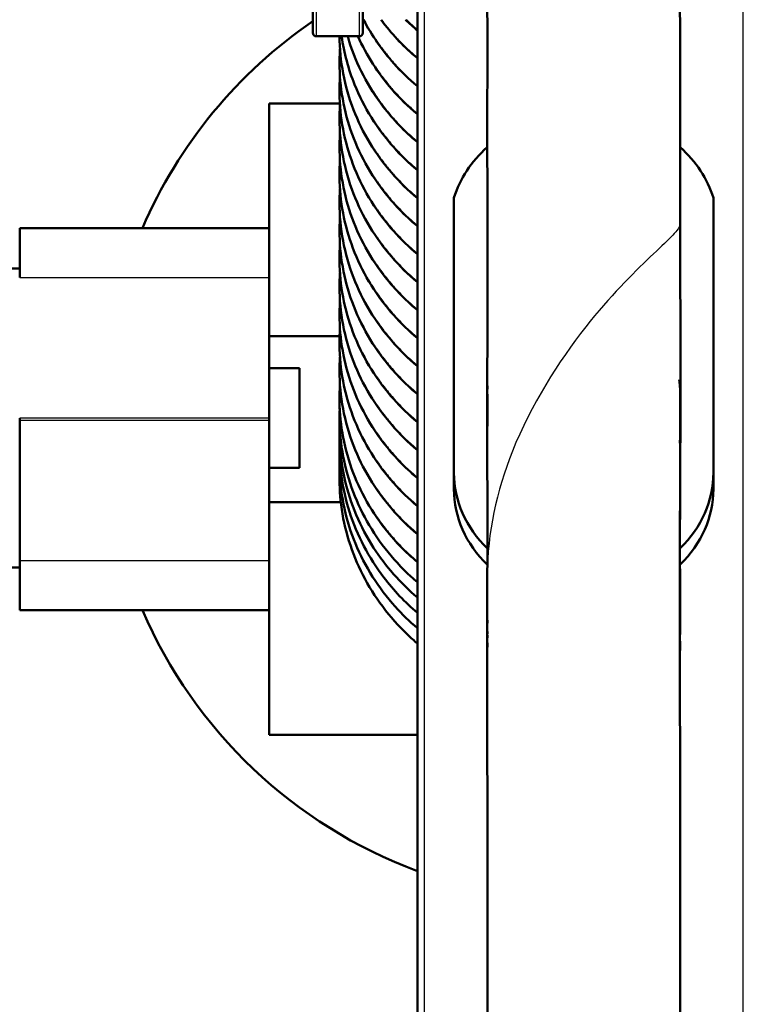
# Model space of a CAD drawing. Header units: millimetres. Extents: x 70 to 1011, y -602 to 1647.
# Tile 64 of 93: x 188 to 210, y 1404 to 1433. Entities that reach past the tile are written whole.
import ezdxf

# ---------------------------------------------------------------- set-up
doc = ezdxf.new("R2010")
doc.units = ezdxf.units.MM
doc.header["$LTSCALE"] = 0.75
doc.layers.add('Visible', color=7, linetype='Continuous', lineweight=50)
doc.layers.add('Visible Narrow', color=7, linetype='Continuous', lineweight=25)

msp = doc.modelspace()

# ---------------------------------------------------------------- linework, layer by layer
at = {"layer": 'Visible', "extrusion": (-1e-16, -1, 2.966e-13)}
for p, q in [((200.081, 1381.609, 660.64), (200.081, 1642.669, 513.087)), ((198.339, 1432.853, 286.961), (197.039, 1432.853, 286.961)), ((195.624, 1430.835, 155.455), (195.624, 1427.085, 155.455)), ((197.75, 1430.835, 155.455), (195.624, 1430.835, 155.455)), ((201.181, 1427.991, 635.803), (201.181, 1419.721, 640.478)), ((208.981, 1419.721, 640.478), (208.981, 1427.991, 635.803)), ((188.124, 1425.594, 270.518), (188.124, 1427.085, 269.823)), ((188.124, 1427.085, 269.823), (195.624, 1427.085, 269.823)), ((195.624, 1427.085, 269.823), (195.624, 1425.594, 270.518)), ((188.124, 1425.868, 266.456), (187.124, 1425.868, 266.456)), ((197.742, 1423.835, 174.455), (195.624, 1423.835, 174.455)), ((195.624, 1422.868, 266.456), (196.539, 1422.868, 266.456)), ((188.124, 1421.302, 271.455), (188.124, 1421.368, 271.455)), ((195.624, 1421.302, 271.455), (195.624, 1421.368, 271.455)), ((195.624, 1419.868, 266.456), (196.539, 1419.868, 266.456)), ((201.181, 1419.721, 640.478), (201.181, 1419.229, 639.607)), ((208.981, 1419.721, 640.478), (208.981, 1419.229, 639.607)), ((197.779, 1418.835, 174.455), (195.624, 1418.835, 174.455)), ((188.124, 1416.868, 266.456), (187.124, 1416.868, 266.456)), ((188.124, 1415.585, 269.823), (188.124, 1417.076, 270.518)), ((195.624, 1417.076, 270.518), (195.624, 1415.585, 269.823)), ((195.624, 1415.585, 269.823), (188.124, 1415.585, 269.823)), ((195.624, 1415.585, 155.455), (195.624, 1411.835, 155.455)), ((195.624, 1411.835, 155.455), (200.081, 1411.835, 155.455))]:
    msp.add_line(p, q, dxfattribs=at)
at = {"layer": 'Visible', "extrusion": (-1, 6e-16, -3e-16)}
msp.add_arc((-1437.353, 286.961, -196.939), 4.4, 0, 122.1203, dxfattribs=at)
at = {"layer": 'Visible', "extrusion": (1, -7e-16, 4e-16)}
msp.add_arc((1437.353, 286.961, 198.439), 4.4, 57.8797, 180, dxfattribs=at)
at = {"layer": 'Visible'}
for start, end in [(124.365, 156.6372), (203.3628, 249.6503)]:
    msp.add_arc((205.124, 1421.335, 110.455), 14.5, start, end, dxfattribs=at)
at = {"layer": 'Visible', "extrusion": (0, -2.966e-13, -1)}
for centre, start, end in [((-197.039, 1432.953, -286.961), 270, 0), ((-198.339, 1432.953, -286.961), 180, 270)]:
    msp.add_arc(centre, 0.1, start, end, dxfattribs=at)
at = {"layer": 'Visible', "extrusion": (-1.883e-13, 0.492052, 0.870566)}
msp.add_arc((-204.951, -929.315, 1256.154), 3.9, 315.2437, 345.1757, dxfattribs=at)
at = {"layer": 'Visible', "extrusion": (1.495e-13, 0.492052, 0.870566)}
msp.add_arc((-205.211, -929.315, 1256.154), 3.9, 194.8243, 224.742, dxfattribs=at)
at = {"layer": 'Visible', "extrusion": (1, -1e-16, 0)}
for centre, start, end in [((1421.368, 261.455, 195.624), 65, 90), ((1421.302, 261.455, 195.624), 90, 115)]:
    msp.add_arc(centre, 10, start, end, dxfattribs=at)
at = {"layer": 'Visible', "extrusion": (-1, 1e-16, 0)}
msp.add_arc((-1421.368, 266.456, -196.539), 1.5, 0, 180, dxfattribs=at)
at = {"layer": 'Visible', "extrusion": (-1, 6e-16, -4.7e-15)}
msp.add_arc((-1421.302, 261.455, -188.124), 10, 65, 90, dxfattribs=at)
at = {"layer": 'Visible', "extrusion": (4.28e-14, 0.492052, 0.870566)}
msp.add_arc((-205.081, -920.813, 1256.154), 3.9, 0, 42.0624, dxfattribs=at)
at = {"layer": 'Visible', "extrusion": (9.21e-14, 0.492052, 0.870566)}
msp.add_arc((-205.081, -920.813, 1256.154), 3.9, 138.0923, 180, dxfattribs=at)
at = {"layer": 'Visible', "extrusion": (1.684e-13, 0.492052, 0.870566)}
msp.add_arc((-205.081, -920.813, 1255.154), 3.9, 0, 42.0492, dxfattribs=at)
at = {"layer": 'Visible', "extrusion": (3.2e-15, 0.492052, 0.870566)}
msp.add_arc((-205.081, -920.813, 1255.154), 3.9, 138.064, 180, dxfattribs=at)
at = {"layer": 'Visible'}
for points, knots in [([(202.185, 1364.569, 777.537), (202.188, 1365.07, 778.247), (202.182, 1365.601, 778.937), (202.188, 1367.796, 781.657), (202.192, 1369.729, 783.492), (202.185, 1374.63, 787.212), (202.191, 1377.756, 788.967), (202.189, 1383.703, 791.418), (202.194, 1386.502, 792.253), (202.175, 1392.516, 793.787), (202.188, 1395.841, 794.123), (202.187, 1401.637, 794.324), (202.183, 1404.144, 794.173), (202.191, 1410.067, 793.555), (202.173, 1413.424, 792.517), (202.191, 1418.758, 790.578), (202.179, 1420.647, 789.341), (202.188, 1424.894, 786.663), (202.198, 1426.9, 784.584), (202.179, 1429.642, 781.048), (202.181, 1430.681, 779.72), (202.193, 1432.497, 776.544), (202.181, 1433.267, 774.706), (202.187, 1434.617, 771.862), (202.184, 1434.892, 770.718), (202.187, 1435.687, 768.54), (202.184, 1435.881, 767.393), (202.186, 1436.54, 765.045), (202.185, 1436.714, 763.764), (202.186, 1437.121, 761.236), (202.183, 1437.17, 759.954), (202.186, 1437.403, 758.432), (202.189, 1437.508, 758.168), (202.189, 1437.508, 757.898)], [0, 0, 0, 0, 0.260784, 0.260784, 1.048744, 1.048744, 2.106624, 2.106624, 2.978303, 2.978303, 3.968693, 3.968693, 4.718343, 4.718343, 5.755091, 5.755091, 6.421212, 6.421212, 7.26133, 7.26133, 7.763618, 7.763618, 8.358998, 8.358998, 8.708261, 8.708261, 9.054466, 9.054466, 9.439885, 9.439885, 9.822869, 9.822869, 9.901962, 9.901962, 9.901962, 9.901962]), ([(207.979, 1437.447, 757.811), (207.979, 1437.447, 758.113), (207.981, 1437.373, 758.413), (207.981, 1437.267, 759.237), (207.98, 1437.164, 759.764), (207.98, 1437.137, 761.008), (207.98, 1437.008, 761.713), (207.981, 1436.753, 763.528), (207.98, 1436.519, 764.626), (207.982, 1435.648, 769.053), (207.971, 1434.436, 772.271), (207.988, 1431.596, 778.531), (207.977, 1429.593, 781.493), (207.988, 1424.802, 786.629), (207.999, 1421.894, 788.845), (207.961, 1415.844, 791.814), (207.981, 1412.754, 792.83), (207.982, 1407.572, 793.857), (207.978, 1405.487, 794.033), (207.98, 1402.363, 794.294), (207.98, 1401.308, 794.261), (207.979, 1397.904, 794.274), (207.984, 1395.554, 794.012), (207.976, 1389.095, 793.141), (207.984, 1384.979, 792.082), (207.973, 1379.512, 789.645), (207.978, 1377.896, 788.803), (207.989, 1373.996, 786.838), (207.988, 1371.945, 785.261), (207.974, 1367.927, 781.862), (207.97, 1366.182, 779.724), (207.981, 1364.587, 777.526)], [41.202009, 41.202009, 41.202009, 41.202009, 41.29127, 41.29127, 41.451264, 41.451264, 41.664627, 41.664627, 42.001067, 42.001067, 43.018126, 43.018126, 44.063376, 44.063376, 45.12524, 45.12524, 46.08493, 46.08493, 46.71, 46.71, 47.025531, 47.025531, 47.731123, 47.731123, 48.980643, 48.980643, 49.526737, 49.526737, 50.290904, 50.290904, 51.105679, 51.105679, 51.105679, 51.105679]), ([(200.081, 1431.349, 228.492), (199.826, 1431.563, 228.399), (199.588, 1431.794, 228.299), (199.015, 1432.439, 228.026), (198.707, 1432.883, 227.841), (198.461, 1433.353, 227.648)], [25.4641101, 25.4641101, 25.4641101, 25.4641101, 25.5672133, 25.5672133, 25.7356489, 25.7356489, 25.7356489, 25.7356489]), ([(200.081, 1432.191, 230.74), (199.699, 1432.512, 230.6), (199.353, 1432.873, 230.446), (199.033, 1433.292, 230.27), (199.01, 1433.322, 230.257), (198.988, 1433.353, 230.244)], [20.9331464, 20.9331464, 20.9331464, 20.9331464, 21.0877891, 21.0877891, 21.0998329, 21.0998329, 21.0998329, 21.0998329]), ([(200.081, 1427.981, 219.502), (199.802, 1428.216, 219.4), (199.543, 1428.471, 219.291), (198.819, 1429.308, 218.936), (198.426, 1429.959, 218.667), (197.889, 1431.348, 218.105), (197.744, 1432.105, 217.8), (197.739, 1432.853, 217.499)], [43.5923441, 43.5923441, 43.5923441, 43.5923441, 43.7052127, 43.7052127, 43.9409462, 43.9409462, 44.1826771, 44.1826771, 44.1826771, 44.1826771]), ([(200.081, 1428.823, 221.749), (199.826, 1429.037, 221.656), (199.588, 1429.268, 221.557), (198.872, 1430.073, 221.216), (198.47, 1430.719, 220.948), (198.006, 1431.867, 220.483), (197.875, 1432.357, 220.285), (197.803, 1432.853, 220.085)], [39.0597803, 39.0597803, 39.0597803, 39.0597803, 39.1628835, 39.1628835, 39.3986549, 39.3986549, 39.5595353, 39.5595353, 39.5595353, 39.5595353]), ([(200.081, 1429.665, 223.997), (199.699, 1429.986, 223.857), (199.353, 1430.347, 223.703), (198.604, 1431.327, 223.292), (198.252, 1431.999, 223.017), (198.014, 1432.749, 222.714), (197.999, 1432.801, 222.694), (197.984, 1432.853, 222.673)], [34.5288166, 34.5288166, 34.5288166, 34.5288166, 34.6834592, 34.6834592, 34.9190373, 34.9190373, 34.9363867, 34.9363867, 34.9363867, 34.9363867]), ([(200.081, 1430.507, 226.244), (199.802, 1430.741, 226.142), (199.543, 1430.996, 226.033), (198.895, 1431.745, 225.716), (198.551, 1432.284, 225.493), (198.294, 1432.853, 225.261)], [29.9966739, 29.9966739, 29.9966739, 29.9966739, 30.1095426, 30.1095426, 30.3085471, 30.3085471, 30.3085471, 30.3085471]), ([(200.081, 1427.139, 217.255), (199.699, 1427.46, 217.115), (199.353, 1427.821, 216.961), (198.604, 1428.801, 216.55), (198.252, 1429.473, 216.275), (197.811, 1430.866, 215.713), (197.713, 1431.604, 215.415), (197.747, 1432.376, 215.104), (197.75, 1432.425, 215.085), (197.753, 1432.474, 215.065)], [48.1244867, 48.1244867, 48.1244867, 48.1244867, 48.2791294, 48.2791294, 48.5147074, 48.5147074, 48.7488649, 48.7488649, 48.764646, 48.764646, 48.764646, 48.764646]), ([(200.081, 1426.297, 215.007), (199.826, 1426.511, 214.914), (199.588, 1426.742, 214.815), (198.872, 1427.547, 214.473), (198.47, 1428.193, 214.206), (197.92, 1429.554, 213.654), (197.766, 1430.284, 213.36), (197.74, 1431.076, 213.041), (197.739, 1431.142, 213.015), (197.739, 1431.35, 212.931), (197.744, 1431.492, 212.874), (197.753, 1431.633, 212.817)], [52.6554505, 52.6554505, 52.6554505, 52.6554505, 52.7585537, 52.7585537, 52.9943251, 52.9943251, 53.2287938, 53.2287938, 53.2503422, 53.2503422, 53.2961289, 53.2961289, 53.2961289, 53.2961289]), ([(200.081, 1425.455, 212.76), (199.802, 1425.69, 212.657), (199.543, 1425.945, 212.548), (198.819, 1426.782, 212.194), (198.426, 1427.433, 211.925), (197.884, 1428.834, 211.357), (197.739, 1429.606, 211.047), (197.739, 1430.376, 210.737), (197.739, 1430.385, 210.733), (197.739, 1430.43, 210.715), (197.74, 1430.466, 210.7), (197.742, 1430.598, 210.647), (197.747, 1430.693, 210.609), (197.753, 1430.789, 210.57)], [57.1880142, 57.1880142, 57.1880142, 57.1880142, 57.3008829, 57.3008829, 57.5366164, 57.5366164, 57.7826735, 57.7826735, 57.7856199, 57.7856199, 57.7972881, 57.7972881, 57.8281543, 57.8281543, 57.8281543, 57.8281543]), ([(200.081, 1424.613, 210.512), (199.699, 1424.935, 210.372), (199.353, 1425.295, 210.218), (198.604, 1426.275, 209.807), (198.252, 1426.947, 209.532), (197.811, 1428.34, 208.97), (197.713, 1429.078, 208.673), (197.747, 1429.85, 208.362), (197.75, 1429.899, 208.342), (197.753, 1429.948, 208.323)], [61.7201569, 61.7201569, 61.7201569, 61.7201569, 61.8747996, 61.8747996, 62.1103776, 62.1103776, 62.3445351, 62.3445351, 62.3603162, 62.3603162, 62.3603162, 62.3603162]), ([(200.081, 1423.771, 208.265), (199.826, 1423.985, 208.171), (199.588, 1424.217, 208.072), (198.872, 1425.021, 207.731), (198.47, 1425.667, 207.463), (197.92, 1427.028, 206.912), (197.766, 1427.759, 206.618), (197.74, 1428.55, 206.299), (197.739, 1428.616, 206.272), (197.739, 1428.825, 206.188), (197.744, 1428.966, 206.131), (197.753, 1429.108, 206.074)], [66.2511206, 66.2511206, 66.2511206, 66.2511206, 66.3542238, 66.3542238, 66.5899953, 66.5899953, 66.824464, 66.824464, 66.8460124, 66.8460124, 66.8917991, 66.8917991, 66.8917991, 66.8917991]), ([(200.081, 1422.929, 206.017), (199.802, 1423.164, 205.915), (199.543, 1423.419, 205.806), (198.819, 1424.256, 205.451), (198.426, 1424.907, 205.182), (197.884, 1426.309, 204.615), (197.739, 1427.08, 204.304), (197.739, 1427.85, 203.994), (197.739, 1427.859, 203.991), (197.739, 1427.905, 203.972), (197.74, 1427.941, 203.958), (197.742, 1428.072, 203.905), (197.747, 1428.167, 203.866), (197.753, 1428.263, 203.828)], [70.7836844, 70.7836844, 70.7836844, 70.7836844, 70.8965531, 70.8965531, 71.1322865, 71.1322865, 71.3783437, 71.3783437, 71.3812901, 71.3812901, 71.3929582, 71.3929582, 71.4238245, 71.4238245, 71.4238245, 71.4238245]), ([(200.081, 1422.087, 203.77), (199.699, 1422.409, 203.63), (199.353, 1422.769, 203.476), (198.604, 1423.75, 203.065), (198.252, 1424.422, 202.79), (197.811, 1425.814, 202.228), (197.713, 1426.552, 201.931), (197.747, 1427.324, 201.619), (197.75, 1427.373, 201.6), (197.753, 1427.422, 201.58)], [75.3158271, 75.3158271, 75.3158271, 75.3158271, 75.4704697, 75.4704697, 75.7060478, 75.7060478, 75.9402053, 75.9402053, 75.9559864, 75.9559864, 75.9559864, 75.9559864]), ([(200.081, 1421.245, 201.522), (199.826, 1421.46, 201.429), (199.588, 1421.691, 201.33), (198.872, 1422.495, 200.988), (198.47, 1423.142, 200.721), (197.92, 1424.502, 200.169), (197.766, 1425.233, 199.875), (197.74, 1426.024, 199.557), (197.739, 1426.091, 199.53), (197.739, 1426.299, 199.446), (197.744, 1426.44, 199.389), (197.753, 1426.582, 199.332)], [79.8467908, 79.8467908, 79.8467908, 79.8467908, 79.949894, 79.949894, 80.1856654, 80.1856654, 80.4201342, 80.4201342, 80.4416825, 80.4416825, 80.4874692, 80.4874692, 80.4874692, 80.4874692]), ([(200.081, 1420.403, 199.275), (199.802, 1420.638, 199.173), (199.543, 1420.893, 199.063), (198.819, 1421.73, 198.709), (198.426, 1422.381, 198.44), (197.884, 1423.783, 197.872), (197.739, 1424.555, 197.562), (197.739, 1425.324, 197.252), (197.739, 1425.333, 197.248), (197.739, 1425.379, 197.23), (197.74, 1425.415, 197.215), (197.742, 1425.546, 197.162), (197.747, 1425.642, 197.124), (197.753, 1425.737, 197.086)], [84.3793546, 84.3793546, 84.3793546, 84.3793546, 84.4922232, 84.4922232, 84.7279567, 84.7279567, 84.9740138, 84.9740138, 84.9769603, 84.9769603, 84.9886284, 84.9886284, 85.0194946, 85.0194946, 85.0194946, 85.0194946]), ([(200.081, 1419.561, 197.028), (199.699, 1419.883, 196.888), (199.353, 1420.244, 196.733), (198.604, 1421.224, 196.322), (198.252, 1421.896, 196.048), (197.811, 1423.289, 195.485), (197.713, 1424.026, 195.188), (197.747, 1424.799, 194.877), (197.75, 1424.847, 194.857), (197.753, 1424.896, 194.838)], [88.9114973, 88.9114973, 88.9114973, 88.9114973, 89.0661399, 89.0661399, 89.3017179, 89.3017179, 89.5358754, 89.5358754, 89.5516565, 89.5516565, 89.5516565, 89.5516565]), ([(200.081, 1418.719, 194.78), (199.826, 1418.934, 194.686), (199.588, 1419.165, 194.587), (198.872, 1419.97, 194.246), (198.47, 1420.616, 193.978), (197.92, 1421.976, 193.427), (197.766, 1422.707, 193.133), (197.74, 1423.498, 192.814), (197.739, 1423.565, 192.787), (197.739, 1423.773, 192.704), (197.744, 1423.915, 192.646), (197.753, 1424.056, 192.59)], [93.442461, 93.442461, 93.442461, 93.442461, 93.5455642, 93.5455642, 93.7813356, 93.7813356, 94.0158043, 94.0158043, 94.0373527, 94.0373527, 94.0831394, 94.0831394, 94.0831394, 94.0831394]), ([(200.081, 1417.878, 192.532), (199.802, 1418.112, 192.43), (199.543, 1418.367, 192.321), (198.819, 1419.204, 191.967), (198.426, 1419.856, 191.697), (197.884, 1421.257, 191.13), (197.739, 1422.029, 190.82), (197.739, 1422.799, 190.509), (197.739, 1422.808, 190.506), (197.739, 1422.853, 190.488), (197.74, 1422.889, 190.473), (197.742, 1423.02, 190.42), (197.747, 1423.116, 190.382), (197.753, 1423.211, 190.343)], [97.9750247, 97.9750247, 97.9750247, 97.9750247, 98.0878934, 98.0878934, 98.3236269, 98.3236269, 98.569684, 98.569684, 98.5726305, 98.5726305, 98.5842986, 98.5842986, 98.6151648, 98.6151648, 98.6151648, 98.6151648]), ([(207.956, 1422.519, 655.012), (207.956, 1422.519, 655.016), (207.956, 1422.519, 655.021), (207.956, 1422.518, 655.092), (207.957, 1422.51, 655.16), (207.961, 1422.483, 655.257), (207.962, 1422.472, 655.289), (207.965, 1422.442, 655.349), (207.967, 1422.424, 655.377), (207.972, 1422.379, 655.428), (207.974, 1422.353, 655.45), (207.977, 1422.309, 655.475), (207.978, 1422.294, 655.482), (207.98, 1422.246, 655.499), (207.981, 1422.213, 655.511), (207.982, 1422.162, 655.555), (207.982, 1422.141, 655.583), (207.982, 1422.06, 655.733), (207.981, 1422.04, 655.873), (207.979, 1421.985, 656.148), (207.978, 1421.963, 656.292), (207.978, 1421.963, 656.436)], [28.5501271, 28.5501271, 28.5501271, 28.5501271, 28.5514992, 28.5514992, 28.571632, 28.571632, 28.5816711, 28.5816711, 28.5917449, 28.5917449, 28.6018711, 28.6018711, 28.606889, 28.606889, 28.6169712, 28.6169712, 28.6271725, 28.6271725, 28.6680897, 28.6680897, 28.711246, 28.711246, 28.711246, 28.711246]), ([(200.081, 1417.035, 190.285), (199.904, 1417.185, 190.22), (199.734, 1417.342, 190.152), (199.051, 1418.045, 189.852), (198.618, 1418.674, 189.59), (198.005, 1420.011, 189.045), (197.816, 1420.736, 188.754), (197.734, 1421.76, 188.341), (197.733, 1422.063, 188.219), (197.754, 1422.366, 188.097)], [102.5069849, 102.5069849, 102.5069849, 102.5069849, 102.5788566, 102.5788566, 102.8147432, 102.8147432, 103.0494077, 103.0494077, 103.1468582, 103.1468582, 103.1468582, 103.1468582]), ([(202.188, 1421.121, 644.945), (202.187, 1421.146, 645.183), (202.186, 1421.196, 645.417), (202.185, 1421.42, 646.655), (202.188, 1421.562, 647.665), (202.186, 1421.874, 649.421), (202.186, 1422.01, 650.18), (202.186, 1422.041, 651.717), (202.179, 1422.085, 652.503), (202.19, 1422.318, 653.36), (202.191, 1422.335, 653.476), (202.191, 1422.335, 653.592), (202.191, 1422.335, 653.593), (202.191, 1422.335, 653.593)], [26.5347242, 26.5347242, 26.5347242, 26.5347242, 26.6064287, 26.6064287, 26.9120534, 26.9120534, 27.1414998, 27.1414998, 27.3735109, 27.3735109, 27.4080319, 27.4080319, 27.4082214, 27.4082214, 27.4082214, 27.4082214]), ([(207.978, 1422.28, 652.913), (207.98, 1422.241, 652.819), (207.98, 1422.219, 652.717), (207.983, 1422.107, 652.128), (207.98, 1422.001, 651.633), (207.98, 1422.001, 651.135)], [23.9967389, 23.9967389, 23.9967389, 23.9967389, 24.0271952, 24.0271952, 24.1767097, 24.1767097, 24.1767097, 24.1767097]), ([(202.188, 1421.652, 659.865), (202.188, 1421.652, 659.541), (202.185, 1421.716, 659.222), (202.183, 1421.902, 658.666), (202.185, 1421.992, 658.413), (202.187, 1422.073, 658.002), (202.188, 1422.09, 657.848), (202.188, 1422.09, 657.694)], [22.4903498, 22.4903498, 22.4903498, 22.4903498, 22.5862498, 22.5862498, 22.6662968, 22.6662968, 22.7120532, 22.7120532, 22.7120532, 22.7120532]), ([(207.978, 1422.061, 657.848), (207.978, 1422.061, 658.179), (207.983, 1421.97, 658.509), (207.982, 1421.676, 659.334), (207.978, 1421.68, 659.9), (207.979, 1421.641, 660.925), (207.983, 1421.601, 661.421), (207.983, 1421.313, 662.113), (207.981, 1421.256, 662.38), (207.978, 1421.135, 663.174), (207.978, 1421.105, 663.709), (207.983, 1420.842, 664.949), (207.979, 1420.583, 665.642), (207.978, 1420.323, 667.091), (207.984, 1420.08, 667.794), (207.978, 1419.583, 669.592), (207.983, 1419.294, 670.682), (207.976, 1418.233, 674.474), (207.975, 1417.259, 677.125), (207.981, 1416.415, 681.052), (207.975, 1416.075, 682.212), (207.982, 1415.748, 683.686), (207.984, 1415.622, 683.965), (207.979, 1415.369, 684.769), (207.978, 1415.345, 685.317), (207.979, 1415.257, 686.133), (207.981, 1415.221, 686.417), (207.985, 1414.95, 687.151), (207.979, 1414.852, 687.661), (207.979, 1414.852, 688.165)], [28.852486, 28.852486, 28.852486, 28.852486, 28.951315, 28.951315, 29.115101, 29.115101, 29.259044, 29.259044, 29.339861, 29.339861, 29.499853, 29.499853, 29.719887, 29.719887, 29.941525, 29.941525, 30.279716, 30.279716, 31.122824, 31.122824, 31.48479, 31.48479, 31.575717, 31.575717, 31.737503, 31.737503, 31.821735, 31.821735, 31.972492, 31.972492, 31.972492, 31.972492]), ([(200.081, 1416.429, 188.668), (200.014, 1416.486, 188.645), (199.947, 1416.545, 188.622), (199.323, 1417.119, 188.398), (198.849, 1417.729, 188.163), (198.148, 1419.04, 187.664), (197.91, 1419.758, 187.393), (197.748, 1420.873, 186.975), (197.728, 1421.269, 186.827), (197.745, 1421.664, 186.679)], [2.8008432, 2.8008432, 2.8008432, 2.8008432, 2.8282791, 2.8282791, 3.064044, 3.064044, 3.298773, 3.298773, 3.4245466, 3.4245466, 3.4245466, 3.4245466]), ([(207.979, 1421.64, 648.036), (207.979, 1421.523, 647.047), (207.981, 1421.326, 646.073), (207.978, 1421.059, 644.703), (207.978, 1421.058, 644.297), (207.978, 1421.05, 643.54), (207.981, 1420.962, 643.19), (207.981, 1420.831, 642.582), (207.981, 1420.785, 642.319), (207.978, 1420.691, 641.918), (207.977, 1420.655, 641.776), (207.975, 1420.621, 641.545), (207.975, 1420.612, 641.457), (207.975, 1420.612, 641.37)], [24.4887879, 24.4887879, 24.4887879, 24.4887879, 24.786965, 24.786965, 24.9074574, 24.9074574, 25.0139747, 25.0139747, 25.0939686, 25.0939686, 25.1377751, 25.1377751, 25.1639607, 25.1639607, 25.1639607, 25.1639607]), ([(200.081, 1415.968, 187.438), (199.57, 1416.404, 187.267), (199.123, 1416.914, 187.07), (198.363, 1418.094, 186.618), (198.067, 1418.793, 186.353), (197.777, 1420.049, 185.881), (197.724, 1420.609, 185.672), (197.744, 1421.163, 185.465)], [7.327662, 7.327662, 7.327662, 7.327662, 7.5350257, 7.5350257, 7.7699927, 7.7699927, 7.946744, 7.946744, 7.946744, 7.946744]), ([(200.081, 1415.508, 186.208), (199.706, 1415.828, 186.082), (199.367, 1416.185, 185.944), (198.619, 1417.166, 185.567), (198.265, 1417.841, 185.31), (197.817, 1419.241, 184.782), (197.716, 1419.982, 184.505), (197.743, 1420.709, 184.233)], [11.8543324, 11.8543324, 11.8543324, 11.8543324, 12.0059315, 12.0059315, 12.2411429, 12.2411429, 12.4742394, 12.4742394, 12.4742394, 12.4742394]), ([(200.081, 1415.047, 184.979), (199.844, 1415.25, 184.899), (199.621, 1415.466, 184.815), (198.913, 1416.257, 184.509), (198.503, 1416.905, 184.261), (197.939, 1418.271, 183.743), (197.776, 1419.007, 183.467), (197.738, 1419.905, 183.132), (197.737, 1420.072, 183.069), (197.743, 1420.24, 183.006)], [16.3808639, 16.3808639, 16.3808639, 16.3808639, 16.4767722, 16.4767722, 16.7122327, 16.7122327, 16.9465963, 16.9465963, 17.0000435, 17.0000435, 17.0000435, 17.0000435]), ([(200.081, 1414.586, 183.749), (199.982, 1414.67, 183.716), (199.886, 1414.757, 183.682), (199.243, 1415.37, 183.443), (198.781, 1415.987, 183.206), (198.104, 1417.309, 182.703), (197.881, 1418.031, 182.431), (197.746, 1419.092, 182.033), (197.731, 1419.432, 181.906), (197.743, 1419.77, 181.78)], [20.9074243, 20.9074243, 20.9074243, 20.9074243, 20.9475585, 20.9475585, 21.1832536, 21.1832536, 21.4179165, 21.4179165, 21.52571, 21.52571, 21.52571, 21.52571]), ([(202.186, 1414.872, 687.48), (202.186, 1414.873, 687.475), (202.186, 1414.874, 687.469), (202.185, 1414.927, 687.201), (202.183, 1415.027, 686.949), (202.184, 1415.203, 686.498), (202.186, 1415.257, 686.287), (202.187, 1415.287, 686.073)], [19.6409507, 19.6409507, 19.6409507, 19.6409507, 19.642531, 19.642531, 19.7230703, 19.7230703, 19.787589, 19.787589, 19.787589, 19.787589]), ([(202.188, 1414.477, 690.646), (202.188, 1414.477, 690.385), (202.185, 1414.553, 690.127), (202.183, 1414.698, 689.655), (202.185, 1414.783, 689.429), (202.186, 1414.836, 689.198)], [19.3214218, 19.3214218, 19.3214218, 19.3214218, 19.3996987, 19.3996987, 19.4696211, 19.4696211, 19.4696211, 19.4696211]), ([(207.975, 1414.714, 693.356), (207.975, 1414.714, 693.253), (207.976, 1414.696, 693.15), (207.978, 1414.651, 692.987), (207.979, 1414.634, 692.923), (207.981, 1414.595, 692.795), (207.981, 1414.573, 692.73), (207.982, 1414.529, 692.659), (207.982, 1414.52, 692.646), (207.982, 1414.466, 692.58), (207.981, 1414.409, 692.539), (207.976, 1414.331, 692.49), (207.975, 1414.311, 692.478), (207.973, 1414.29, 692.466)], [18.0114604, 18.0114604, 18.0114604, 18.0114604, 18.0421071, 18.0421071, 18.0621052, 18.0621052, 18.0821924, 18.0821924, 18.0872012, 18.0872012, 18.1076013, 18.1076013, 18.1147849, 18.1147849, 18.1147849, 18.1147849]), ([(207.977, 1414.674, 691.772), (207.977, 1414.674, 691.802), (207.977, 1414.673, 691.832), (207.978, 1414.662, 691.951), (207.978, 1414.65, 692.041), (207.978, 1414.65, 692.13)], [32.33901797, 32.33901797, 32.33901797, 32.33901797, 32.34801092, 32.34801092, 32.37488161, 32.37488161, 32.37488161, 32.37488161])]:
    msp.add_open_spline(points, degree=3, knots=knots, dxfattribs=at)
msp.add_open_spline([(200.081, 1433.033, 232.987), (199.959, 1433.136, 232.942), (199.84, 1433.242, 232.896), (199.726, 1433.353, 232.848)], degree=3, dxfattribs=at)
at = {"layer": 'Visible Narrow', "extrusion": (-1e-16, -1, 2.966e-13)}
for p, q in [((200.281, 1643.225, 513.003), (200.281, 1381.707, 660.814)), ((209.881, 1381.707, 660.814), (209.881, 1643.225, 513.003)), ((188.124, 1425.594, 270.518), (195.624, 1425.594, 270.518)), ((195.624, 1421.368, 271.455), (188.124, 1421.368, 271.455)), ((188.124, 1421.302, 271.455), (195.624, 1421.302, 271.455)), ((195.624, 1417.076, 270.518), (188.124, 1417.076, 270.518))]:
    msp.add_line(p, q, dxfattribs=at)
at = {"layer": 'Visible Narrow', "extrusion": (1, -7e-16, 4e-16)}
msp.add_arc((1437.353, 286.961, 197.039), 4.5, 57.8797, 180, dxfattribs=at)
at = {"layer": 'Visible Narrow', "extrusion": (-1, 7e-16, -4e-16)}
msp.add_arc((-1437.353, 286.961, -198.339), 4.5, 0, 122.1203, dxfattribs=at)
at = {"layer": 'Visible Narrow', "extrusion": (-0.031438, 0.390831, 0.919925)}
for points, weights in [([(198.469, 1433.353, 227.746), (199.069, 1432.22, 228.247), (200.081, 1431.374, 228.641)], [0.983106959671, 0.966948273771, 0.985241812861]), ([(199.003, 1433.353, 230.369), (199.471, 1432.727, 230.651), (200.081, 1432.216, 230.889)], [0.97573219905, 0.974120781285, 0.985241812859]), ([(198.3, 1432.853, 225.347), (198.912, 1431.51, 225.939), (200.081, 1430.533, 226.394)], [0.988810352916, 0.964169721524, 0.985241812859])]:
    msp.add_rational_spline(points, weights, degree=2, dxfattribs=at)
at = {"layer": 'Visible Narrow', "extrusion": (0.031438, -0.390831, -0.919925)}
msp.add_rational_spline([(199.751, 1433.353, 233), (199.911, 1433.201, 233.07), (200.081, 1433.058, 233.136)], [0.979997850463, 0.982117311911, 0.985241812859], degree=2, dxfattribs=at)
at = {"layer": 'Visible Narrow'}
for points, weights, knots in [([(197.739, 1432.853, 217.5), (197.746, 1431.82, 217.952), (198.094, 1430.837, 218.381), (198.681, 1429.177, 219.106), (200.081, 1428.007, 219.651)], [0.975537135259, 0.975994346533, 1, 0.960110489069, 0.985241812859], [-0.423871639, -0.423871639, -0.423871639, -0.42173913, -0.42173913, -0.418195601, -0.418195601, -0.418195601]), ([(197.803, 1432.853, 220.116), (197.89, 1432.254, 220.377), (198.094, 1431.679, 220.629), (198.681, 1430.019, 221.354), (200.081, 1428.849, 221.899)], [0.979853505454, 0.985816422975, 1, 0.960110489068, 0.98524181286], [-0.379520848, -0.379520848, -0.379520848, -0.37826087, -0.37826087, -0.374717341, -0.374717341, -0.374717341]), ([(197.987, 1432.853, 222.731), (198.035, 1432.685, 222.804), (198.094, 1432.521, 222.876), (198.681, 1430.861, 223.601), (200.081, 1429.691, 224.146)], [0.992479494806, 0.995895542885, 1, 0.960110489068, 0.98524181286], [-0.335147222, -0.335147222, -0.335147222, -0.334782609, -0.334782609, -0.33123908, -0.33123908, -0.33123908]), ([(197.739, 1432.051, 215.235), (197.739, 1430.997, 215.696), (198.094, 1429.995, 216.134), (198.681, 1428.335, 216.859), (200.081, 1427.165, 217.404)], [0.975528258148, 0.975528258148, 1, 0.960110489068, 0.985241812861], [-0.467391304, -0.467391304, -0.467391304, -0.465217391, -0.465217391, -0.461673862, -0.461673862, -0.461673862]), ([(197.739, 1431.209, 212.988), (197.739, 1430.155, 213.448), (198.094, 1429.153, 213.886), (198.681, 1427.493, 214.611), (200.081, 1426.323, 215.157)], [0.975528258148, 0.975528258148, 1, 0.960110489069, 0.985241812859], [-0.510869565, -0.510869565, -0.510869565, -0.508695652, -0.508695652, -0.505152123, -0.505152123, -0.505152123]), ([(197.739, 1430.367, 210.74), (197.739, 1429.313, 211.201), (198.094, 1428.311, 211.639), (198.681, 1426.651, 212.364), (200.081, 1425.481, 212.909)], [0.975528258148, 0.975528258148, 1, 0.960110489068, 0.985241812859], [-0.554347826, -0.554347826, -0.554347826, -0.552173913, -0.552173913, -0.548630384, -0.548630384, -0.548630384]), ([(197.739, 1429.525, 208.493), (197.739, 1428.471, 208.953), (198.094, 1427.469, 209.391), (198.681, 1425.809, 210.116), (200.081, 1424.639, 210.662)], [0.975528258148, 0.975528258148, 1, 0.960110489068, 0.98524181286], [-0.597826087, -0.597826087, -0.597826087, -0.595652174, -0.595652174, -0.592108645, -0.592108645, -0.592108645]), ([(197.739, 1428.683, 206.245), (197.739, 1427.629, 206.706), (198.094, 1426.627, 207.144), (198.681, 1424.967, 207.869), (200.081, 1423.797, 208.414)], [0.975528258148, 0.975528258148, 1, 0.960110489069, 0.985241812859], [-0.641304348, -0.641304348, -0.641304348, -0.639130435, -0.639130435, -0.635586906, -0.635586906, -0.635586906]), ([(197.739, 1427.841, 203.998), (197.739, 1426.787, 204.458), (198.094, 1425.785, 204.896), (198.681, 1424.125, 205.621), (200.081, 1422.955, 206.167)], [0.975528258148, 0.975528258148, 1, 0.960110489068, 0.98524181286], [-0.684782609, -0.684782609, -0.684782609, -0.682608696, -0.682608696, -0.679065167, -0.679065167, -0.679065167]), ([(197.739, 1426.999, 201.75), (197.739, 1425.945, 202.211), (198.094, 1424.943, 202.649), (198.681, 1423.284, 203.374), (200.081, 1422.113, 203.919)], [0.975528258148, 0.975528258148, 1, 0.960110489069, 0.985241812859], [-0.72826087, -0.72826087, -0.72826087, -0.726086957, -0.726086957, -0.722543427, -0.722543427, -0.722543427]), ([(197.739, 1426.157, 199.503), (197.739, 1425.103, 199.963), (198.094, 1424.101, 200.401), (198.681, 1422.442, 201.127), (200.081, 1421.271, 201.672)], [0.975528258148, 0.975528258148, 1, 0.960110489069, 0.985241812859], [-0.77173913, -0.77173913, -0.77173913, -0.769565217, -0.769565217, -0.766021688, -0.766021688, -0.766021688]), ([(197.739, 1425.315, 197.256), (197.739, 1424.262, 197.716), (198.094, 1423.259, 198.154), (198.681, 1421.6, 198.879), (200.081, 1420.429, 199.424)], [0.975528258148, 0.975528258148, 1, 0.960110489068, 0.985241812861], [-0.815217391, -0.815217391, -0.815217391, -0.813043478, -0.813043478, -0.809499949, -0.809499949, -0.809499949]), ([(197.739, 1424.473, 195.008), (197.739, 1423.42, 195.468), (198.094, 1422.417, 195.906), (198.681, 1420.758, 196.632), (200.081, 1419.587, 197.177)], [0.975528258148, 0.975528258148, 1, 0.960110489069, 0.985241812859], [-0.858695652, -0.858695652, -0.858695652, -0.856521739, -0.856521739, -0.85297821, -0.85297821, -0.85297821]), ([(197.739, 1423.631, 192.761), (197.739, 1422.578, 193.221), (198.094, 1421.575, 193.659), (198.681, 1419.916, 194.384), (200.081, 1418.745, 194.929)], [0.975528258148, 0.975528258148, 1, 0.960110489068, 0.98524181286], [-0.902173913, -0.902173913, -0.902173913, -0.9, -0.9, -0.896456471, -0.896456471, -0.896456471]), ([(197.739, 1422.789, 190.513), (197.739, 1421.736, 190.974), (198.094, 1420.734, 191.411), (198.681, 1419.074, 192.137), (200.081, 1417.903, 192.682)], [0.975528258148, 0.975528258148, 1, 0.960110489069, 0.985241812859], [-0.945652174, -0.945652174, -0.945652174, -0.943478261, -0.943478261, -0.939934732, -0.939934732, -0.939934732]), ([(197.739, 1421.947, 188.266), (197.739, 1420.894, 188.726), (198.094, 1419.892, 189.164), (198.681, 1418.232, 189.889), (200.081, 1417.061, 190.434)], [0.975528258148, 0.975528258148, 1, 0.960110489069, 0.985241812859], [-0.989130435, -0.989130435, -0.989130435, -0.986956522, -0.986956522, -0.983412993, -0.983412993, -0.983412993])]:
    msp.add_rational_spline(points, weights, degree=2, knots=knots, dxfattribs=at)
for points in [[(207.98, 1432.165, 732.714), (207.982, 1432.233, 732.754), (207.983, 1432.301, 732.795), (207.982, 1432.369, 732.837)], [(202.189, 1418.368, 674.497), (202.186, 1418.298, 674.553), (202.185, 1418.229, 674.609), (202.185, 1418.159, 674.665)], [(207.983, 1415.029, 686.922), (207.983, 1415.098, 687.056), (207.98, 1415.167, 687.188), (207.972, 1415.237, 687.32)]]:
    msp.add_open_spline(points, degree=3, dxfattribs=at)
msp.add_open_spline([(207.983, 1427.216, 784.041), (207.983, 1427.201, 784.156), (207.98, 1427.185, 784.272), (207.925, 1426.99, 785.616), (207.599, 1426.708, 786.848), (206.564, 1425.722, 789.006), (205.859, 1425.017, 789.926), (204.32, 1423.064, 791.325), (203.494, 1421.762, 791.7), (202.459, 1419.164, 791.792), (202.188, 1417.899, 791.599), (202.184, 1416.672, 791.336)], degree=3, knots=[-0.32497281, -0.32497281, -0.32497281, -0.32497281, -0.32386254, -0.32386254, -0.31210093, -0.31210093, -0.30033932, -0.30033932, -0.28675412, -0.28675412, -0.27502073, -0.27502073, -0.27502073, -0.27502073], dxfattribs=at)

doc.saveas('drawing.dxf')
